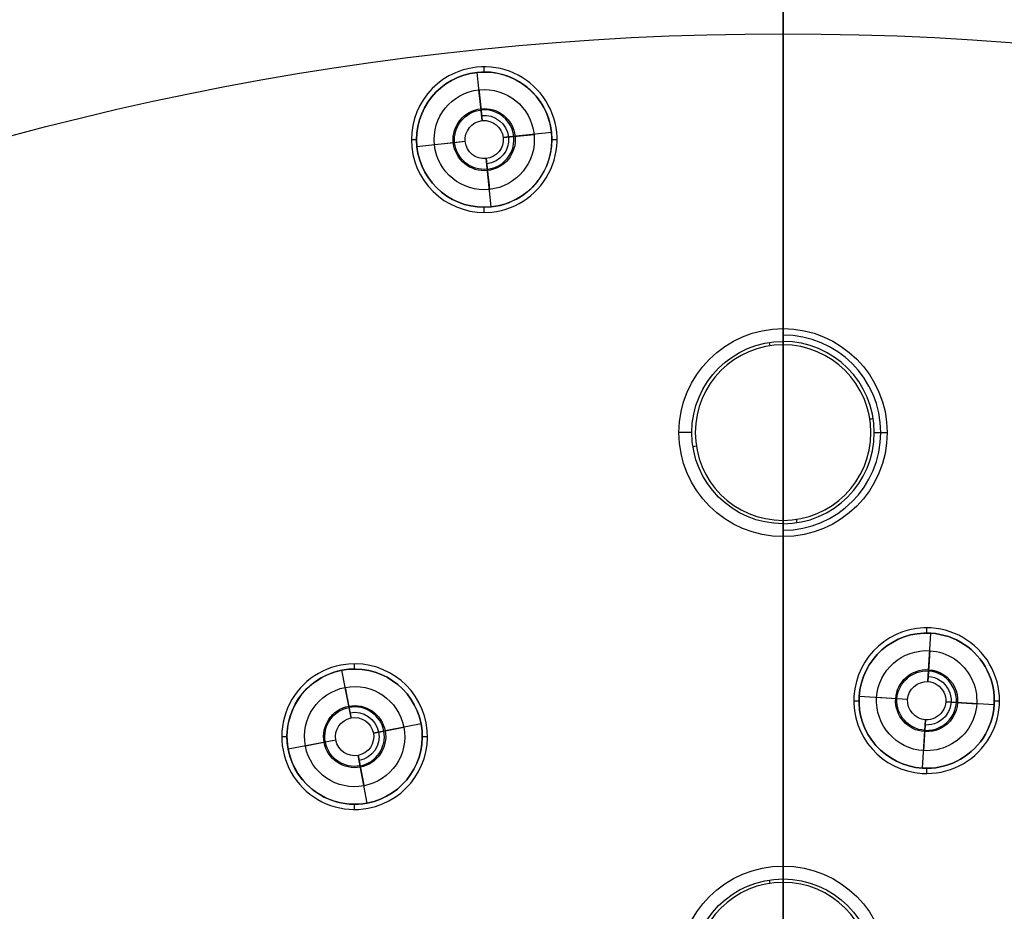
# Model space of a CAD drawing. Header units: centimetres. Extents: x -10.1 to 10.1, y -10.1 to 10.1.
# Tile 241 of 256: x -2.2 to 0.6, y 6 to 8.5. Entities that reach past the tile are written whole.
import ezdxf

# ---------------------------------------------------------------- set-up
doc = ezdxf.new("R2010")
doc.units = ezdxf.units.CM
doc.layers.add('Default', color=7, linetype='Continuous', true_color=0x000000)

msp = doc.modelspace()

# ---------------------------------------------------------------- linework, layer by layer
at = {"layer": 'Default'}
for p, q in [((0, 10.05, 0.1), (0, 5.15, 0.1)), ((0, 1.575, -0.7), (0, 8.695, -0.7)), ((0, 8.5, -0.6), (0, 7.6031, -0.6)), ((0, 7.65, -0.15), (0, 8.5, -0.15)), ((-0.8613, 8.3899, -0.02), (-0.8613, 8.4049, -0.02)), ((-0.8817, 8.3888, -0.02), (-0.8817, 8.3888, 0.3)), ((-0.8671, 8.2496, 0.3), (-0.8817, 8.3888, 0.3)), ((-0.8703, 8.28, -0.0504), (-0.8764, 8.3384, -0.15)), ((-0.6674, 8.2152, 0.3), (-0.8066, 8.2006, 0.3)), ((-0.8066, 8.2006, 0.3), (-0.7761, 8.2038, -0.0504)), ((-0.7761, 8.2038, -0.0504), (-0.7177, 8.21, -0.15)), ((-0.6674, 8.2152, -0.02), (-0.6674, 8.2152, 0.3)), ((-0.6525, 8.2168, -0.02), (-0.6525, 8.2168, 0.1)), ((-1.0713, 8.1949, -0.02), (-1.0563, 8.1949, -0.02)), ((-1.0702, 8.1729, -0.02), (-1.0702, 8.1729, 0.1)), ((-0.916, 8.1891, 0.3), (-1.0552, 8.1745, 0.3)), ((-1.0552, 8.1745, -0.02), (-1.0552, 8.1745, 0.3)), ((-0.9465, 8.1859, -0.0504), (-1.0049, 8.1798, -0.15)), ((-0.916, 8.1891, 0.3), (-0.9465, 8.1859, -0.0504)), ((-0.6663, 8.1949, -0.02), (-0.6513, 8.1949, -0.02)), ((-0.8409, 8.0009, 0.3), (-0.8556, 8.1402, 0.3)), ((-0.8524, 8.1097, -0.0504), (-0.8462, 8.0513, -0.15)), ((-0.8524, 8.1097, -0.0504), (-0.8475, 8.0631, -0.1298)), ((-0.8613, 7.9849, -0.02), (-0.8613, 7.9999, -0.02)), ((-0.2629, 7.35, -0.5744), (-0.3, 7.35, -0.15)), ((0.2629, 7.35, -0.5744), (0.3, 7.35, -0.15)), ((0, 7.0969, -0.6), (0, 6.0531, -0.6)), ((0, 6.1, -0.15), (0, 7.05, -0.15)), ((0.4138, 6.772, -0.02), (0.4138, 6.787, -0.02)), ((0.4172, 6.6319, 0.3), (0.426, 6.7716, 0.3)), ((-1.2742, 6.6796, -0.02), (-1.2742, 6.6796, 0.1)), ((-1.2348, 6.6683, -0.02), (-1.2348, 6.6833, -0.02)), ((-1.2451, 6.5273, 0.3), (-1.2714, 6.6648, 0.3)), ((0.4172, 6.6319, 0.3), (0.4192, 6.6625, -0.0504)), ((-1.2599, 6.6048, -0.1322), (-1.2619, 6.6151, -0.15)), ((-1.2509, 6.5574, -0.0504), (-1.2619, 6.6151, -0.15)), ((0.2042, 6.5902, -0.02), (0.2042, 6.5902, 0.1)), ((0.2192, 6.5892, -0.02), (0.2192, 6.5892, 0.3)), ((0.3589, 6.5804, 0.3), (0.2192, 6.5892, 0.3)), ((0.3283, 6.5824, -0.0504), (0.2697, 6.5861, -0.15)), ((-1.2451, 6.5273, 0.3), (-1.2509, 6.5574, -0.0504)), ((0.2038, 6.577, -0.02), (0.2188, 6.577, -0.02)), ((0.3589, 6.5804, 0.3), (0.3283, 6.5824, -0.0504)), ((0.6084, 6.5648, 0.3), (0.4687, 6.5735, 0.3)), ((0.4687, 6.5735, 0.3), (0.4993, 6.5716, -0.0504)), ((0.4993, 6.5716, -0.0504), (0.5579, 6.5679, -0.15)), ((0.6084, 6.5648, -0.02), (0.6084, 6.5648, 0.3)), ((0.6088, 6.577, -0.02), (0.6238, 6.577, -0.02)), ((0.6234, 6.5638, -0.02), (0.6234, 6.5638, 0.1)), ((-1.0433, 6.5098, 0.3), (-1.1808, 6.4836, 0.3)), ((-1.1507, 6.4893, -0.0504), (-1.093, 6.5003, -0.15)), ((-1.0433, 6.5098, -0.02), (-1.0433, 6.5098, 0.3)), ((-1.0286, 6.5126, -0.02), (-1.0286, 6.5126, 0.1)), ((0.4015, 6.3824, 0.3), (0.4103, 6.5221, 0.3)), ((0.4103, 6.5221, 0.3), (0.4084, 6.4915, -0.0504)), ((-1.4448, 6.4733, -0.02), (-1.4298, 6.4733, -0.02)), ((-1.1808, 6.4836, 0.3), (-1.1507, 6.4893, -0.0504)), ((-1.0398, 6.4733, -0.02), (-1.0248, 6.4733, -0.02)), ((-1.2889, 6.463, 0.3), (-1.4264, 6.4367, 0.3)), ((-1.319, 6.4572, -0.0504), (-1.3767, 6.4462, -0.15)), ((-1.2889, 6.463, 0.3), (-1.319, 6.4572, -0.0504)), ((-1.4411, 6.4339, -0.02), (-1.4411, 6.4339, 0.1)), ((-1.4264, 6.4367, -0.02), (-1.4264, 6.4367, 0.3)), ((-1.1983, 6.2817, 0.3), (-1.2245, 6.4192, 0.3)), ((-1.2245, 6.4192, 0.3), (-1.2188, 6.3891, -0.0504)), ((-1.2225, 6.4085, 0.1754), (-1.2188, 6.3891, -0.0504)), ((-1.2188, 6.3891, -0.0504), (-1.2078, 6.3315, -0.15)), ((0.4138, 6.367, -0.02), (0.4138, 6.382, -0.02)), ((-1.2348, 6.2633, -0.02), (-1.2348, 6.2783, -0.02)), ((-1.1983, 6.2817, -0.02), (-1.1983, 6.2817, 0.3)), ((0, 6.0629, -0.5744), (0, 6.1, -0.15))]:
    msp.add_line(p, q, dxfattribs=at)
at = {"layer": 'Default', "extrusion": (0, 0, -1)}
for centre, radius, start, end in [((0, 0, -0.1), 10.05, 0, 180), ((0, 0, 0.3), 10.05, 0, 180), ((0, 0, 0.6), 8.5, 270, 90), ((0, 0, 0.15), 8.5, 270, 90), ((0, 0, 0.375), 8.5, 270, 90), ((0, 0, 0.6), 8.5, 90, 270), ((0, 0, 0.15), 8.5, 90, 270), ((0, 0, 0.375), 8.5, 90, 270), ((0.8613, 8.1949, 0.02), 0.195, 84, 264), ((0.8613, 8.1949, -0.3), 0.195, 84, 264), ((0.8613, 8.1949, 0.02), 0.195, 264, 84), ((0.8613, 8.1949, -0.3), 0.195, 264, 84), ((0.8613, 8.1949, 0.15), 0.1444, 84, 264), ((0.8613, 8.1949, 0.15), 0.1444, 264, 84), ((0.8613, 8.1949, 0.0568), 0.0895, 84, 264), ((0.8613, 8.1949, 0.0568), 0.0895, 264, 84), ((0.8613, 8.1949, 0.0504), 0.0857, 264, 84), ((0.8613, 8.1949, -0.1248), 0.0703, 84, 264), ((0.8613, 8.1949, -0.3), 0.055, 264, 84), ((0.8613, 8.1949, -0.3), 0.055, 84, 264), ((0, 7.35, 0.15), 0.3, 270, 90), ((0, 7.35, 0.15), 0.3, 90, 270), ((0, 7.35, 0.5744), 0.2629, 270, 90), ((-0.4138, 6.577, 0.02), 0.195, 273.6, 93.6), ((-0.4138, 6.577, -0.3), 0.195, 273.6, 93.6), ((-0.4138, 6.577, 0.02), 0.195, 93.6, 273.6), ((-0.4138, 6.577, -0.3), 0.195, 93.6, 273.6), ((-0.4138, 6.577, 0.15), 0.1444, 273.6, 93.6), ((-0.4138, 6.577, 0.15), 0.1444, 93.6, 273.6), ((1.2348, 6.4733, 0.02), 0.195, 79.2, 259.2), ((1.2348, 6.4733, -0.3), 0.195, 79.2, 259.2), ((-0.4138, 6.577, 0.0568), 0.0895, 273.6, 93.6), ((1.2348, 6.4733, 0.02), 0.195, 259.2, 79.2), ((1.2348, 6.4733, -0.3), 0.195, 259.2, 79.2), ((-0.4138, 6.577, 0.0504), 0.0857, 273.6, 93.6), ((-0.4138, 6.577, 0.0568), 0.0895, 93.6, 273.6), ((-0.4138, 6.577, -0.1248), 0.0703, 93.6, 273.6), ((1.2348, 6.4733, 0.15), 0.1444, 259.2, 79.2), ((1.2348, 6.4733, 0.15), 0.1444, 79.2, 259.2), ((-0.4138, 6.577, -0.3), 0.055, 273.6, 93.6), ((-0.4138, 6.577, -0.3), 0.055, 93.6, 273.6), ((1.2348, 6.4733, 0.0568), 0.0895, 259.2, 79.2), ((1.2348, 6.4733, 0.0504), 0.0857, 259.2, 79.2), ((1.2348, 6.4733, 0.0568), 0.0895, 79.2, 259.2), ((1.2348, 6.4733, -0.3), 0.055, 259.2, 79.2), ((1.2348, 6.4733, -0.1248), 0.0703, 79.2, 259.2), ((1.2348, 6.4733, -0.3), 0.055, 79.2, 259.2), ((0, 5.8, 0.15), 0.3, 0, 180), ((0, 5.8, 0.5744), 0.2629, 0, 180)]:
    msp.add_arc(centre, radius, start, end, dxfattribs=at)
at = {"layer": 'Default'}
for centre, radius, start, end in [((0, 0, -0.7), 10.05, 0, 180), ((-0.8613, 8.1949, -0.02), 0.21, 96, 276), ((-0.8613, 8.1949, 0.1), 0.21, 96, 276), ((-0.8613, 8.1949, 0.04), 0.21, 96, 276), ((-0.8613, 8.1949, -0.02), 0.21, 276, 96), ((-0.8613, 8.1949, 0.1), 0.21, 276, 96), ((-0.8613, 8.1949, 0.04), 0.21, 276, 96), ((-0.8613, 8.1949, 0.14), 0.195, 96, 276), ((-0.8613, 8.1949, 0.14), 0.195, 276, 96), ((-0.8613, 8.1949, -0.0504), 0.0857, 276, 96), ((0, 7.35, -0.3622), 0.2814, 270, 90), ((0, 7.35, -0.5744), 0.2629, 270, 90), ((0, 7.35, -0.6), 0.2531, 90, 270), ((0, 7.35, -0.6), 0.2531, 270, 90), ((0.4138, 6.577, -0.02), 0.21, 86.4, 266.4), ((0.4138, 6.577, 0.1), 0.21, 86.4, 266.4), ((0.4138, 6.577, 0.04), 0.21, 86.4, 266.4), ((0.4138, 6.577, -0.02), 0.21, 266.4, 86.4), ((0.4138, 6.577, 0.1), 0.21, 266.4, 86.4), ((0.4138, 6.577, 0.04), 0.21, 266.4, 86.4), ((0.4138, 6.577, 0.14), 0.195, 86.4, 266.4), ((0.4138, 6.577, 0.14), 0.195, 266.4, 86.4), ((-1.2348, 6.4733, -0.02), 0.21, 100.8, 280.8), ((-1.2348, 6.4733, 0.1), 0.21, 100.8, 280.8), ((-1.2348, 6.4733, 0.04), 0.21, 100.8, 280.8), ((-1.2348, 6.4733, -0.02), 0.21, 280.8, 100.8), ((-1.2348, 6.4733, 0.1), 0.21, 280.8, 100.8), ((-1.2348, 6.4733, 0.04), 0.21, 280.8, 100.8), ((-1.2348, 6.4733, 0.14), 0.195, 280.8, 100.8), ((-1.2348, 6.4733, 0.14), 0.195, 100.8, 280.8), ((0.4138, 6.577, -0.0504), 0.0857, 266.4, 86.4), ((-1.2348, 6.4733, -0.0504), 0.0857, 280.8, 100.8), ((0, 5.8, -0.6), 0.2531, 0, 180)]:
    msp.add_arc(centre, radius, start, end, dxfattribs=at)
at = {"layer": 'Default', "extrusion": (-0.98831, -0.152458, 0)}
for centre in [(-7.4771, -0.57, -1.1206), (-5.9453, -0.57, -0.8843)]:
    msp.add_arc(centre, 0.05, 185.0007, 216.8699, dxfattribs=at)
at = {"layer": 'Default', "extrusion": (1, 0, 0)}
for centre, start, end in [((7.5631, -0.57), 323.1301, 354.9993), ((7.1369, -0.57), 185.0007, 216.8699)]:
    msp.add_arc(centre, 0.05, start, end, dxfattribs=at)
at = {"layer": 'Default', "extrusion": (-0.152458, 0.98831, 0)}
msp.add_arc((-1.3336, -0.57, 7.2641), 0.05, 185.0007, 216.8699, dxfattribs=at)
at = {"layer": 'Default', "extrusion": (0.152458, -0.98831, 0)}
msp.add_arc((0.9075, -0.57, -7.2641), 0.05, 185.0007, 216.8699, dxfattribs=at)
at = {"layer": 'Default', "extrusion": (0.98831, 0.152458, 0)}
msp.add_arc((7.051, -0.57, 1.1206), 0.05, 185.0007, 216.8699, dxfattribs=at)
at = {"layer": 'Default'}
for points in [[(0, 8.5, -0.6), (0, 8.5, -0.375), (0, 8.5, -0.15)], [(-0.8833, 8.4037, 0.1), (-0.8833, 8.4037, 0.04), (-0.8833, 8.4037, -0.02)], [(-0.8817, 8.3888, 0.3), (-0.8817, 8.3888, 0.14), (-0.8817, 8.3888, -0.02)], [(-0.8764, 8.3384, -0.15), (-0.8733, 8.3092, -0.1002), (-0.8703, 8.28, -0.0504)], [(-0.8703, 8.28, -0.0504), (-0.8687, 8.2648, 0.1248), (-0.8671, 8.2496, 0.3)], [(-0.8556, 8.1402, 0.3), (-0.854, 8.1249, 0.1248), (-0.8524, 8.1097, -0.0504)], [(-0.8524, 8.1097, -0.0504), (-0.8493, 8.0805, -0.1002), (-0.8462, 8.0513, -0.15)], [(-0.8409, 8.0009, -0.02), (-0.8409, 8.0009, 0.14), (-0.8409, 8.0009, 0.3)], [(-0.8394, 7.986, -0.02), (-0.8394, 7.986, 0.04), (-0.8394, 7.986, 0.1)], [(0, 7.6129, -0.5744), (0, 7.6314, -0.3622), (0, 7.65, -0.15)], [(0, 7.05, -0.15), (0, 7.0686, -0.3622), (0, 7.0871, -0.5744)], [(0.427, 6.7866, 0.1), (0.427, 6.7866, 0.04), (0.427, 6.7866, -0.02)], [(0.426, 6.7716, 0.3), (0.426, 6.7716, 0.14), (0.426, 6.7716, -0.02)], [(0.4229, 6.7211, -0.15), (0.421, 6.6918, -0.1002), (0.4192, 6.6625, -0.0504)], [(-1.2742, 6.6796, 0.1), (-1.2742, 6.6796, 0.04), (-1.2742, 6.6796, -0.02)], [(-1.2714, 6.6648, 0.3), (-1.2714, 6.6648, 0.14), (-1.2714, 6.6648, -0.02)], [(0.4192, 6.6625, -0.0504), (0.4182, 6.6472, 0.1248), (0.4172, 6.6319, 0.3)], [(-1.2619, 6.6151, -0.15), (-1.2564, 6.5862, -0.1002), (-1.2509, 6.5574, -0.0504)], [(-1.2509, 6.5574, -0.0504), (-1.248, 6.5424, 0.1248), (-1.2451, 6.5273, 0.3)], [(0.4103, 6.5221, 0.3), (0.4094, 6.5068, 0.1248), (0.4084, 6.4915, -0.0504)], [(0.4084, 6.4915, -0.0504), (0.4066, 6.4622, -0.1002), (0.4047, 6.4329, -0.15)], [(-1.2245, 6.4192, 0.3), (-1.2217, 6.4042, 0.1248), (-1.2188, 6.3891, -0.0504)], [(-1.2188, 6.3891, -0.0504), (-1.2133, 6.3603, -0.1002), (-1.2078, 6.3315, -0.15)], [(0.4006, 6.3674, -0.02), (0.4006, 6.3674, 0.04), (0.4006, 6.3674, 0.1)], [(0.4015, 6.3824, -0.02), (0.4015, 6.3824, 0.14), (0.4015, 6.3824, 0.3)], [(-1.1983, 6.2817, -0.02), (-1.1983, 6.2817, 0.14), (-1.1983, 6.2817, 0.3)], [(-1.1955, 6.267, -0.02), (-1.1955, 6.267, 0.04), (-1.1955, 6.267, 0.1)]]:
    msp.add_open_spline(points, degree=2, dxfattribs=at)

doc.saveas('drawing.dxf')
